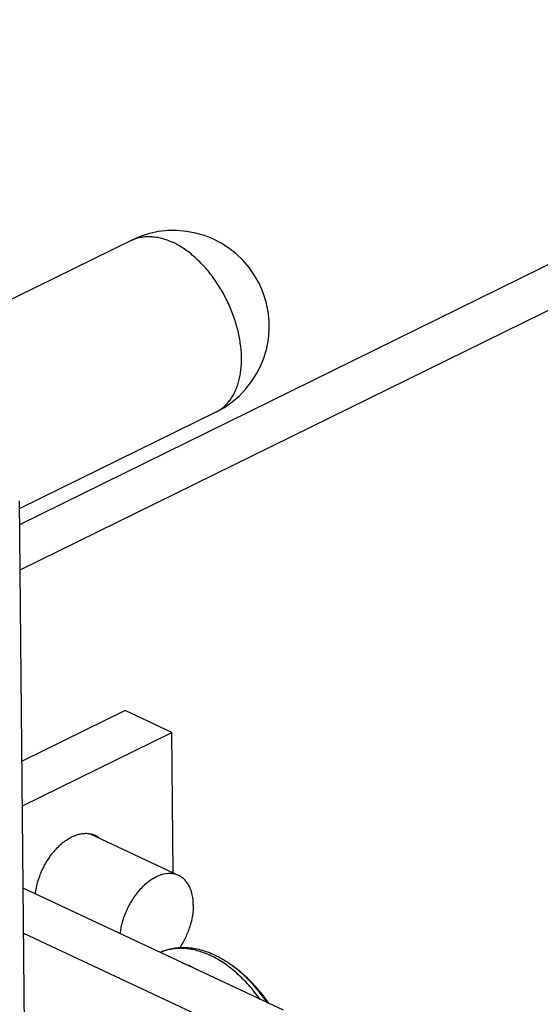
# Model space of a CAD drawing. Header units: inches. Extents: x 0 to 34, y 0 to 22.
# Tile 55 of 60: x 27.332 to 27.821, y 18.027 to 18.952. Entities that reach past the tile are written whole.
import ezdxf

# ---------------------------------------------------------------- set-up
doc = ezdxf.new("R2010")
doc.units = ezdxf.units.IN
doc.header["$LTSCALE"] = 1.87
doc.header["$MEASUREMENT"] = 0
doc.layers.get('0').update_dxf_attribs({"linetype": 'CONTINUOUS'})
doc.layers.add('02___PRT_ALL_AXES', color=7, linetype='CONTINUOUS')

msp = doc.modelspace()

# ---------------------------------------------------------------- linework, layer by layer
at = {"color": 7, "linetype": 'CONTINUOUS'}
for p, q in [((27.33231, 18.47785), (31.29321, 20.42737)), ((27.33271, 18.43501), (31.33793, 20.40634)), ((27.36801, 14.60483), (27.33211, 18.49983)), ((27.43113, 18.30293), (27.33437, 18.2553)), ((27.47515, 18.28224), (27.43113, 18.30293)), ((27.33475, 18.21314), (27.47515, 18.28224)), ((27.47637, 18.15012), (27.47515, 18.28224)), ((27.39845, 18.18674), (27.48159, 18.14766)), ((27.57995, 18.02093), (27.33547, 18.13583)), ((27.33586, 18.09364), (27.5363, 17.99944)), ((27.48413, 18.06599), (27.49127, 18.06304)), ((27.49841, 18.05928), (27.49127, 18.06304)), ((27.53226, 18.06282), (27.53225, 18.06282))]:
    msp.add_line(p, q, dxfattribs=at)
for centre, radius, start, end in [((27.48221, 18.03697), 0.04237, 107.53146, 115.10584), ((27.44367, 17.94319), 0.14886, 34.47397, 53.48063)]:
    msp.add_arc(centre, radius, start, end, dxfattribs=at)
for points, knots in [([(27.34689, 18.1304), (27.34713, 18.13242), (27.3478, 18.13649), (27.34935, 18.14255), (27.35144, 18.14858), (27.35402, 18.15447), (27.35706, 18.16012), (27.3605, 18.16545), (27.36429, 18.17036), (27.36837, 18.17478), (27.37267, 18.17863), (27.37712, 18.18185), (27.38165, 18.18438), (27.38619, 18.18619), (27.39067, 18.18723), (27.39434, 18.18745), (27.39714, 18.18722), (27.39916, 18.18685), (27.4011, 18.18628), (27.40234, 18.18578), (27.40295, 18.18549)], [0, 0, 0, 0, 0.068834, 0.13965, 0.21181, 0.284584, 0.357229, 0.429008, 0.499214, 0.567201, 0.632412, 0.694412, 0.75293, 0.807891, 0.859468, 0.908116, 0.931591, 0.954639, 0.977394, 1, 1, 1, 1]), ([(27.40295, 18.18549), (27.4037, 18.18514), (27.40517, 18.18433), (27.40652, 18.18333), (27.40717, 18.1828)], [0, 0, 0, 0, 0.497459, 1, 1, 1, 1]), ([(27.48159, 18.14766), (27.48039, 18.14823), (27.47784, 18.14911), (27.47226, 18.14983), (27.46633, 18.14885), (27.46054, 18.14653), (27.45441, 18.14307), (27.44706, 18.13701), (27.43938, 18.12777), (27.43307, 18.11696), (27.42853, 18.10527), (27.42682, 18.09711), (27.42637, 18.09307)], [0, 0, 0, 0, 0.04534, 0.091858, 0.191875, 0.246944, 0.305588, 0.432905, 0.571232, 0.71573, 0.860604, 1, 1, 1, 1]), ([(27.49531, 18.12018), (27.49528, 18.1233), (27.49471, 18.12923), (27.49207, 18.13731), (27.48836, 18.14278), (27.48467, 18.14597), (27.48264, 18.14717), (27.48159, 18.14766)], [0, 0, 0, 0, 0.289453, 0.549206, 0.782301, 0.892239, 1, 1, 1, 1]), ([(27.49531, 18.12018), (27.49534, 18.1168), (27.49475, 18.10982), (27.49221, 18.09944), (27.48812, 18.08923), (27.48444, 18.08281), (27.48239, 18.07976)], [0, 0, 0, 0, 0.235685, 0.485789, 0.743222, 1, 1, 1, 1]), ([(27.46425, 18.07535), (27.46519, 18.0758), (27.4671, 18.07662), (27.47006, 18.07768), (27.47308, 18.07855), (27.47616, 18.07922), (27.4793, 18.07971), (27.48248, 18.08001), (27.4857, 18.08012), (27.49006, 18.08001), (27.49557, 18.07942), (27.5022, 18.07799), (27.50883, 18.07587), (27.51316, 18.07405), (27.51532, 18.07303)], [0, 0, 0, 0, 0.059191, 0.118447, 0.177882, 0.237585, 0.297623, 0.358061, 0.418983, 0.480462, 0.605339, 0.733267, 0.864726, 1, 1, 1, 1]), ([(27.46945, 18.07738), (27.47099, 18.07787), (27.47417, 18.07868), (27.47909, 18.07937), (27.48417, 18.07955), (27.48938, 18.07921), (27.49471, 18.07836), (27.50012, 18.077), (27.50558, 18.07514), (27.50918, 18.07359), (27.51098, 18.07275)], [0, 0, 0, 0, 0.113676, 0.229364, 0.347816, 0.469679, 0.595483, 0.725631, 0.860418, 1, 1, 1, 1]), ([(27.55809, 18.03124), (27.55641, 18.03357), (27.55297, 18.03812), (27.54749, 18.04458), (27.54179, 18.0506), (27.53589, 18.05613), (27.52983, 18.06115), (27.52365, 18.06562), (27.5174, 18.06951), (27.51312, 18.07174), (27.51098, 18.07275)], [0, 0, 0, 0, 0.135876, 0.269457, 0.400272, 0.527893, 0.651946, 0.772122, 0.888189, 1, 1, 1, 1]), ([(27.51532, 18.07303), (27.51677, 18.07235), (27.51966, 18.07089), (27.5254, 18.06762), (27.52955, 18.06482), (27.53226, 18.06282)], [0, 0, 0, 0, 0.242791, 0.490505, 1, 1, 1, 1]), ([(27.56462, 18.02819), (27.5623, 18.03163), (27.55865, 18.03664), (27.55344, 18.04296), (27.54942, 18.04745), (27.54528, 18.05169), (27.53969, 18.05695), (27.53528, 18.06058), (27.53226, 18.06282)], [0, 0, 0, 0, 0.261325, 0.389768, 0.516378, 0.640918, 0.763173, 1, 1, 1, 1])]:
    msp.add_open_spline(points, degree=3, knots=knots, dxfattribs=at)
at = {"layer": '02___PRT_ALL_AXES', "color": 7, "linetype": 'CONTINUOUS'}
for p, q in [((27.43695, 18.74489), (27.13105, 18.59433)), ((27.51644, 18.58339), (27.33218, 18.4927))]:
    msp.add_line(p, q, dxfattribs=at)
msp.add_arc((27.47669, 18.66414), 0.09, 296.20607, 116.206, dxfattribs=at)
for points, knots in [([(27.43695, 18.74489), (27.43833, 18.74556), (27.44119, 18.74674), (27.44572, 18.74794), (27.45046, 18.74856), (27.45537, 18.7486), (27.46042, 18.74807), (27.46558, 18.74696), (27.47081, 18.74529), (27.47425, 18.74385), (27.47597, 18.74304)], [0, 0, 0, 0, 0.113984, 0.229197, 0.34679, 0.467775, 0.593024, 0.723235, 0.85886, 1, 1, 1, 1]), ([(27.51644, 18.58339), (27.51773, 18.58403), (27.52026, 18.58547), (27.52377, 18.58811), (27.527, 18.59121), (27.52991, 18.59475), (27.53251, 18.59871), (27.53477, 18.60305), (27.53667, 18.60776), (27.53821, 18.61281), (27.53939, 18.61816), (27.54018, 18.62379), (27.5406, 18.62965), (27.54064, 18.63786), (27.5397, 18.64851), (27.53755, 18.65923), (27.53512, 18.66787), (27.53293, 18.67439), (27.53041, 18.68085), (27.52756, 18.6872), (27.52441, 18.69342), (27.51984, 18.70145), (27.51351, 18.71091), (27.50502, 18.72119), (27.49727, 18.72875), (27.49081, 18.734), (27.48594, 18.73747), (27.48101, 18.7405), (27.47765, 18.74225), (27.47597, 18.74304)], [0, 0, 0, 0, 0.022592, 0.045399, 0.068625, 0.092455, 0.117044, 0.142518, 0.168969, 0.196457, 0.225014, 0.25464, 0.285316, 0.316997, 0.383078, 0.452232, 0.487705, 0.523607, 0.559809, 0.596179, 0.632583, 0.668887, 0.740641, 0.810443, 0.877374, 0.90954, 0.940741, 0.970915, 1, 1, 1, 1])]:
    msp.add_open_spline(points, degree=3, knots=knots, dxfattribs=at)

doc.saveas('drawing.dxf')
